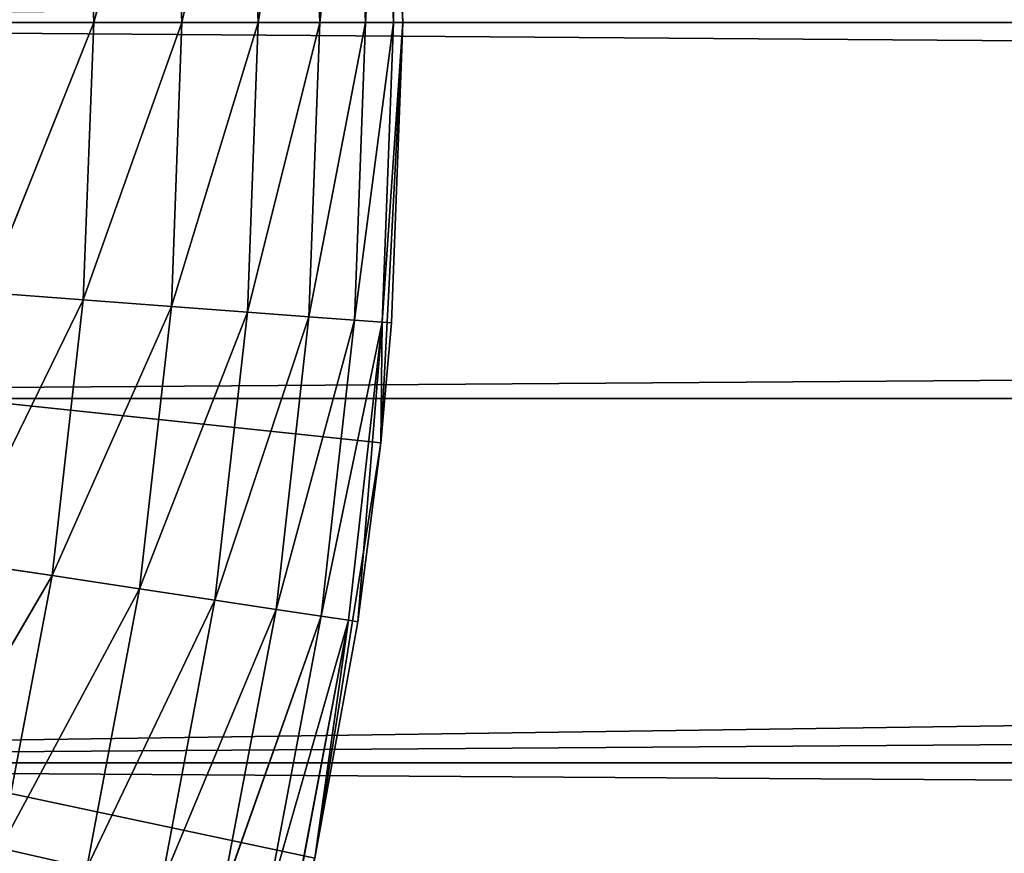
# Model space of a CAD drawing. Header units: centimetres. Extents: x 0.2 to 26.4, y 0 to 13.
# Tile 162 of 256: x 9.363 to 9.522, y 6.406 to 6.541. Entities that reach past the tile are written whole.
import ezdxf

# ---------------------------------------------------------------- set-up
doc = ezdxf.new("R2010")
doc.units = ezdxf.units.CM
doc.header["$LTSCALE"] = 2.54
doc.layers.get('0').update_dxf_attribs({"color": 13})

# ---------------------------------------------------------------- blocks, each defined once
blk = doc.blocks.new('Pojemnik na r_czniki papierowe CRESTO monta_ na_cienny.STL')
at = {"color": 0}
for p, q in [((9.42505, 6.54032, 17.55), (9.42149, 6.60826, 17.55)), ((9.42505, 6.54032, 17.55), (9.42149, 6.60826, 17.55)), ((9.40165, 6.54032, 18.01428), (9.40987, 6.58789, 18)), ((9.40165, 6.54032, 18.01428), (9.40987, 6.58789, 18)), ((9.41165, 6.54032, 18), (9.40987, 6.58789, 18)), ((9.41165, 6.54032, 18), (9.40987, 6.58789, 18)), ((9.41165, 6.54032, 18), (9.41721, 6.58844, 17.9842)), ((9.41165, 6.54032, 18), (9.41721, 6.58844, 17.9842)), ((9.41901, 6.54032, 17.9842), (9.41721, 6.58844, 17.9842)), ((9.41901, 6.54032, 17.9842), (9.41721, 6.58844, 17.9842)), ((9.41901, 6.54032, 17.9842), (9.42171, 6.58878, 17.96736)), ((9.41901, 6.54032, 17.9842), (9.42171, 6.58878, 17.96736)), ((9.42353, 6.54032, 17.96736), (9.42171, 6.58878, 17.96736)), ((9.42353, 6.54032, 17.96736), (9.42171, 6.58878, 17.96736)), ((9.42323, 6.58889, 17.95), (9.42505, 6.54032, 17.55)), ((9.42323, 6.58889, 17.95), (9.42505, 6.54032, 17.55)), ((9.42323, 6.58889, 17.95), (9.42505, 6.54032, 17.95)), ((9.42353, 6.54032, 17.96736), (9.42323, 6.58889, 17.95)), ((9.42353, 6.54032, 17.96736), (9.42323, 6.58889, 17.95)), ((9.42323, 6.58889, 17.95), (9.42505, 6.54032, 17.95)), ((9.37505, 6.54032, 18.0366), (9.38761, 6.58622, 18.02661)), ((9.37505, 6.54032, 18.0366), (9.38761, 6.58622, 18.02661)), ((9.38932, 6.54032, 18.02661), (9.38761, 6.58622, 18.02661)), ((9.38932, 6.54032, 18.02661), (9.38761, 6.58622, 18.02661)), ((9.38932, 6.54032, 18.02661), (9.3999, 6.58715, 18.01428)), ((9.38932, 6.54032, 18.02661), (9.3999, 6.58715, 18.01428)), ((9.40165, 6.54032, 18.01428), (9.3999, 6.58715, 18.01428)), ((9.40165, 6.54032, 18.01428), (9.3999, 6.58715, 18.01428)), ((9.37505, 6.54032, 18.0366), (9.37337, 6.58516, 18.0366)), ((9.37505, 6.54032, 18.0366), (9.37337, 6.58516, 18.0366)), ((9.42505, 6.54032, 17.55), (8.77505, 6.54032, 17.55)), ((9.42505, 6.54032, 17.55), (8.77505, 6.54032, 17.55)), ((9.42149, 6.47238, 17.55), (8.77505, 6.54032, 17.55)), ((9.41084, 6.40518, 17.55), (8.77505, 6.54032, 17.55)), ((9.42149, 6.47238, 17.55), (8.77505, 6.54032, 17.55)), ((9.41084, 6.40518, 17.55), (8.77505, 6.54032, 17.55)), ((9.10394, 6.42061, 17.45), (17.42505, 6.54032, 17.45)), ((9.10394, 6.42061, 17.45), (17.42505, 6.54032, 17.45)), ((9.11973, 6.47954, 17.45), (17.42505, 6.54032, 17.45)), ((9.11973, 6.47954, 17.45), (17.42505, 6.54032, 17.45)), ((9.12505, 6.54032, 17.45), (17.42505, 6.54032, 17.45)), ((9.12505, 6.54032, 17.45), (17.42505, 6.54032, 17.45)), ((9.12505, 6.54032, 17.55), (17.42505, 6.54032, 17.55)), ((9.12505, 6.54032, 17.55), (17.42505, 6.54032, 17.55)), ((9.12505, 6.54032, 17.55), (17.43036, 6.47954, 17.55)), ((9.12505, 6.54032, 17.55), (17.43036, 6.47954, 17.55)), ((9.35761, 6.49666, 18.04397), (9.37505, 6.54032, 18.0366)), ((9.35761, 6.49666, 18.04397), (9.37505, 6.54032, 18.0366)), ((9.37505, 6.54032, 18.0366), (9.35925, 6.54032, 18.04397)), ((9.37505, 6.54032, 18.0366), (9.35925, 6.54032, 18.04397)), ((9.37337, 6.49548, 18.0366), (9.37505, 6.54032, 18.0366)), ((9.37337, 6.49548, 18.0366), (9.37505, 6.54032, 18.0366)), ((9.37337, 6.49548, 18.0366), (9.38932, 6.54032, 18.02661)), ((9.37337, 6.49548, 18.0366), (9.38932, 6.54032, 18.02661)), ((9.38932, 6.54032, 18.02661), (9.37505, 6.54032, 18.0366)), ((9.38932, 6.54032, 18.02661), (9.37505, 6.54032, 18.0366)), ((9.38761, 6.49441, 18.02661), (9.38932, 6.54032, 18.02661)), ((9.38761, 6.49441, 18.02661), (9.38932, 6.54032, 18.02661)), ((9.38761, 6.49441, 18.02661), (9.40165, 6.54032, 18.01428)), ((9.38761, 6.49441, 18.02661), (9.40165, 6.54032, 18.01428)), ((9.40165, 6.54032, 18.01428), (9.38932, 6.54032, 18.02661)), ((9.40165, 6.54032, 18.01428), (9.38932, 6.54032, 18.02661)), ((9.3999, 6.49349, 18.01428), (9.40165, 6.54032, 18.01428)), ((9.3999, 6.49349, 18.01428), (9.40165, 6.54032, 18.01428)), ((9.3999, 6.49349, 18.01428), (9.41165, 6.54032, 18)), ((9.3999, 6.49349, 18.01428), (9.41165, 6.54032, 18)), ((9.41165, 6.54032, 18), (9.40165, 6.54032, 18.01428)), ((9.41165, 6.54032, 18), (9.40165, 6.54032, 18.01428)), ((9.40987, 6.49275, 18), (9.41165, 6.54032, 18)), ((9.40987, 6.49275, 18), (9.41165, 6.54032, 18)), ((9.40987, 6.49275, 18), (9.41901, 6.54032, 17.9842)), ((9.40987, 6.49275, 18), (9.41901, 6.54032, 17.9842)), ((9.41901, 6.54032, 17.9842), (9.41165, 6.54032, 18)), ((9.41901, 6.54032, 17.9842), (9.41165, 6.54032, 18)), ((9.41721, 6.4922, 17.9842), (9.41901, 6.54032, 17.9842)), ((9.41721, 6.4922, 17.9842), (9.41901, 6.54032, 17.9842)), ((9.41721, 6.4922, 17.9842), (9.42353, 6.54032, 17.96736)), ((9.41721, 6.4922, 17.9842), (9.42353, 6.54032, 17.96736)), ((9.42353, 6.54032, 17.96736), (9.41901, 6.54032, 17.9842)), ((9.42353, 6.54032, 17.96736), (9.41901, 6.54032, 17.9842)), ((9.42149, 6.47238, 17.55), (9.42505, 6.54032, 17.55)), ((9.42149, 6.47238, 17.55), (9.42505, 6.54032, 17.55)), ((9.42171, 6.49186, 17.96736), (9.42353, 6.54032, 17.96736)), ((9.42171, 6.49186, 17.96736), (9.42353, 6.54032, 17.96736)), ((9.42171, 6.49186, 17.96736), (9.42505, 6.54032, 17.95)), ((9.42171, 6.49186, 17.96736), (9.42505, 6.54032, 17.95)), ((9.42505, 6.54032, 17.55), (9.42323, 6.49174, 17.95)), ((9.42505, 6.54032, 17.95), (9.42323, 6.49174, 17.95)), ((9.42505, 6.54032, 17.55), (9.42323, 6.49174, 17.95)), ((9.42505, 6.54032, 17.95), (9.42323, 6.49174, 17.95)), ((9.42505, 6.54032, 17.95), (9.42353, 6.54032, 17.96736)), ((9.42505, 6.54032, 17.95), (9.42353, 6.54032, 17.96736)), ((9.42505, 6.54032, 17.95), (9.42505, 6.54032, 17.55)), ((9.42505, 6.54032, 17.95), (9.42505, 6.54032, 17.55)), ((9.35272, 6.45325, 18.04397), (9.37337, 6.49548, 18.0366)), ((9.35272, 6.45325, 18.04397), (9.37337, 6.49548, 18.0366)), ((9.37337, 6.49548, 18.0366), (9.35761, 6.49666, 18.04397)), ((9.37337, 6.49548, 18.0366), (9.35761, 6.49666, 18.04397)), ((9.36834, 6.45089, 18.0366), (9.37337, 6.49548, 18.0366)), ((9.36834, 6.45089, 18.0366), (9.37337, 6.49548, 18.0366)), ((9.38761, 6.49441, 18.02661), (9.37337, 6.49548, 18.0366)), ((9.38761, 6.49441, 18.02661), (9.37337, 6.49548, 18.0366)), ((9.36834, 6.45089, 18.0366), (9.38761, 6.49441, 18.02661)), ((9.36834, 6.45089, 18.0366), (9.38761, 6.49441, 18.02661)), ((9.38246, 6.44877, 18.02661), (9.38761, 6.49441, 18.02661)), ((9.38246, 6.44877, 18.02661), (9.38761, 6.49441, 18.02661)), ((9.3999, 6.49349, 18.01428), (9.38761, 6.49441, 18.02661)), ((9.3999, 6.49349, 18.01428), (9.38761, 6.49441, 18.02661)), ((9.38246, 6.44877, 18.02661), (9.3999, 6.49349, 18.01428)), ((9.38246, 6.44877, 18.02661), (9.3999, 6.49349, 18.01428)), ((9.39465, 6.44693, 18.01428), (9.3999, 6.49349, 18.01428)), ((9.39465, 6.44693, 18.01428), (9.3999, 6.49349, 18.01428)), ((9.39465, 6.44693, 18.01428), (9.40987, 6.49275, 18)), ((9.39465, 6.44693, 18.01428), (9.40987, 6.49275, 18)), ((9.40987, 6.49275, 18), (9.3999, 6.49349, 18.01428)), ((9.40987, 6.49275, 18), (9.3999, 6.49349, 18.01428)), ((9.40454, 6.44544, 18), (9.40987, 6.49275, 18)), ((9.40454, 6.44544, 18), (9.40987, 6.49275, 18)), ((9.41721, 6.4922, 17.9842), (9.40987, 6.49275, 18)), ((9.41721, 6.4922, 17.9842), (9.40987, 6.49275, 18)), ((9.40454, 6.44544, 18), (9.41721, 6.4922, 17.9842)), ((9.40454, 6.44544, 18), (9.41721, 6.4922, 17.9842)), ((9.41182, 6.44434, 17.9842), (9.41721, 6.4922, 17.9842)), ((9.41182, 6.44434, 17.9842), (9.41721, 6.4922, 17.9842)), ((9.41182, 6.44434, 17.9842), (9.42171, 6.49186, 17.96736)), ((9.41182, 6.44434, 17.9842), (9.42171, 6.49186, 17.96736)), ((9.41628, 6.44367, 17.96736), (9.42171, 6.49186, 17.96736)), ((9.41628, 6.44367, 17.96736), (9.42171, 6.49186, 17.96736)), ((9.42171, 6.49186, 17.96736), (9.41721, 6.4922, 17.9842)), ((9.42171, 6.49186, 17.96736), (9.41721, 6.4922, 17.9842)), ((9.41779, 6.44344, 17.95), (9.42171, 6.49186, 17.96736)), ((9.41779, 6.44344, 17.95), (9.42171, 6.49186, 17.96736)), ((9.42149, 6.47238, 17.95), (9.42171, 6.49186, 17.96736)), ((9.42149, 6.47238, 17.95), (9.42171, 6.49186, 17.96736)), ((9.42323, 6.49174, 17.95), (9.42149, 6.47238, 17.55)), ((9.42323, 6.49174, 17.95), (9.42149, 6.47238, 17.55)), ((9.42323, 6.49174, 17.95), (9.42149, 6.47238, 17.95)), ((9.42323, 6.49174, 17.95), (9.42149, 6.47238, 17.95)), ((9.42171, 6.49186, 17.96736), (9.42323, 6.49174, 17.95)), ((9.42171, 6.49186, 17.96736), (9.42323, 6.49174, 17.95)), ((17.43036, 6.47954, 17.55), (9.10394, 6.42061, 17.55)), ((17.43036, 6.47954, 17.55), (9.10394, 6.42061, 17.55)), ((9.11973, 6.47954, 17.55), (17.43036, 6.47954, 17.55)), ((9.11973, 6.47954, 17.55), (17.43036, 6.47954, 17.55)), ((9.41084, 6.40518, 17.55), (9.42149, 6.47238, 17.55)), ((9.41084, 6.40518, 17.55), (9.42149, 6.47238, 17.55)), ((9.42149, 6.47238, 17.55), (9.41779, 6.44344, 17.95)), ((9.42149, 6.47238, 17.95), (9.41779, 6.44344, 17.95)), ((9.42149, 6.47238, 17.55), (9.41779, 6.44344, 17.95)), ((9.42149, 6.47238, 17.95), (9.41779, 6.44344, 17.95)), ((9.42149, 6.47238, 17.95), (9.42149, 6.47238, 17.55)), ((9.42149, 6.47238, 17.95), (9.42149, 6.47238, 17.55)), ((9.35272, 6.45325, 18.04397), (9.36834, 6.45089, 18.0366)), ((9.35272, 6.45325, 18.04397), (9.36834, 6.45089, 18.0366)), ((9.36834, 6.45089, 18.0366), (9.3446, 6.41032, 18.04397)), ((9.36834, 6.45089, 18.0366), (9.3446, 6.41032, 18.04397)), ((9.36834, 6.45089, 18.0366), (9.36, 6.40681, 18.0366)), ((9.36834, 6.45089, 18.0366), (9.36, 6.40681, 18.0366)), ((9.36834, 6.45089, 18.0366), (9.38246, 6.44877, 18.02661)), ((9.36834, 6.45089, 18.0366), (9.38246, 6.44877, 18.02661)), ((9.38246, 6.44877, 18.02661), (9.36, 6.40681, 18.0366)), ((9.38246, 6.44877, 18.02661), (9.36, 6.40681, 18.0366)), ((9.38246, 6.44877, 18.02661), (9.37392, 6.40363, 18.02661)), ((9.38246, 6.44877, 18.02661), (9.37392, 6.40363, 18.02661)), ((9.38246, 6.44877, 18.02661), (9.39465, 6.44693, 18.01428)), ((9.38246, 6.44877, 18.02661), (9.39465, 6.44693, 18.01428)), ((9.39465, 6.44693, 18.01428), (9.37392, 6.40363, 18.02661)), ((9.39465, 6.44693, 18.01428), (9.37392, 6.40363, 18.02661)), ((9.39465, 6.44693, 18.01428), (9.38594, 6.40089, 18.01428)), ((9.39465, 6.44693, 18.01428), (9.38594, 6.40089, 18.01428)), ((9.39465, 6.44693, 18.01428), (9.40454, 6.44544, 18)), ((9.39465, 6.44693, 18.01428), (9.40454, 6.44544, 18)), ((9.40454, 6.44544, 18), (9.38594, 6.40089, 18.01428)), ((9.40454, 6.44544, 18), (9.38594, 6.40089, 18.01428)), ((9.40454, 6.44544, 18), (9.39569, 6.39866, 18)), ((9.40454, 6.44544, 18), (9.39569, 6.39866, 18)), ((9.40454, 6.44544, 18), (9.41182, 6.44434, 17.9842)), ((9.40454, 6.44544, 18), (9.41182, 6.44434, 17.9842)), ((9.41182, 6.44434, 17.9842), (9.39569, 6.39866, 18)), ((9.41182, 6.44434, 17.9842), (9.39569, 6.39866, 18)), ((9.41182, 6.44434, 17.9842), (9.40287, 6.39702, 17.9842)), ((9.41182, 6.44434, 17.9842), (9.40287, 6.39702, 17.9842)), ((9.41628, 6.44367, 17.96736), (9.40287, 6.39702, 17.9842)), ((9.41628, 6.44367, 17.96736), (9.40287, 6.39702, 17.9842)), ((9.41628, 6.44367, 17.96736), (9.40727, 6.39602, 17.96736)), ((9.41628, 6.44367, 17.96736), (9.40727, 6.39602, 17.96736)), ((9.41628, 6.44367, 17.96736), (9.41084, 6.40518, 17.95)), ((9.41628, 6.44367, 17.96736), (9.41084, 6.40518, 17.95)), ((9.41779, 6.44344, 17.95), (9.41084, 6.40518, 17.55)), ((9.41779, 6.44344, 17.95), (9.41084, 6.40518, 17.55)), ((9.41779, 6.44344, 17.95), (9.41084, 6.40518, 17.95)), ((9.41779, 6.44344, 17.95), (9.41084, 6.40518, 17.95)), ((9.41182, 6.44434, 17.9842), (9.41628, 6.44367, 17.96736)), ((9.41182, 6.44434, 17.9842), (9.41628, 6.44367, 17.96736)), ((9.41779, 6.44344, 17.95), (9.41628, 6.44367, 17.96736)), ((9.41779, 6.44344, 17.95), (9.41628, 6.44367, 17.96736)), ((17.47194, 6.36532, 17.55), (9.10394, 6.42061, 17.55)), ((17.47194, 6.36532, 17.55), (9.10394, 6.42061, 17.55)), ((17.44615, 6.42061, 17.55), (9.10394, 6.42061, 17.55)), ((17.44615, 6.42061, 17.55), (9.10394, 6.42061, 17.55)), ((9.36, 6.40681, 18.0366), (9.37392, 6.40363, 18.02661)), ((9.36, 6.40681, 18.0366), (9.37392, 6.40363, 18.02661))]:
    blk.add_line(p, q, dxfattribs=at)
mesh = blk.add_polyface(dxfattribs=at)
corners = [(9.36885, 6.8047, 17.55), (8.77505, 6.54032, 17.55), (9.33796, 6.86532, 17.55)]
mesh.append_faces([[corners[k] for k in face] for face in [(0, 1, 2)]], dxfattribs={"color": 0})
mesh = blk.add_polyface(dxfattribs=at)
corners = [(9.39323, 6.74118, 17.55), (8.77505, 6.54032, 17.55), (9.36885, 6.8047, 17.55)]
mesh.append_faces([[corners[k] for k in face] for face in [(0, 1, 2)]], dxfattribs={"color": 0})
mesh = blk.add_polyface(dxfattribs=at)
corners = [(9.41084, 6.67546, 17.55), (8.77505, 6.54032, 17.55), (9.39323, 6.74118, 17.55)]
mesh.append_faces([[corners[k] for k in face] for face in [(0, 1, 2)]], dxfattribs={"color": 0})
mesh = blk.add_polyface(dxfattribs=at)
corners = [(9.42149, 6.60826, 17.55), (8.77505, 6.54032, 17.55), (9.41084, 6.67546, 17.55)]
mesh.append_faces([[corners[k] for k in face] for face in [(0, 1, 2)]], dxfattribs={"color": 0})
mesh = blk.add_polyface(dxfattribs=at)
corners = [(9.42505, 6.54032, 17.55), (8.77505, 6.54032, 17.55), (9.42149, 6.60826, 17.55)]
mesh.append_faces([[corners[k] for k in face] for face in [(0, 1, 2)]], dxfattribs={"color": 0})
mesh = blk.add_polyface(dxfattribs=at)
corners = [(9.42149, 6.60826, 17.55), (9.42323, 6.58889, 17.95), (9.42505, 6.54032, 17.55)]
mesh.append_faces([[corners[k] for k in face] for face in [(0, 1, 2)]], dxfattribs={"color": 0})
mesh = blk.add_polyface(dxfattribs=at)
corners = [(17.43036, 6.6011, 17.45), (9.12505, 6.54032, 17.45), (9.11973, 6.6011, 17.45)]
mesh.append_faces([[corners[k] for k in face] for face in [(0, 1, 2)]], dxfattribs={"color": 0})
mesh = blk.add_polyface(dxfattribs=at)
corners = [(17.43036, 6.6011, 17.55), (9.11973, 6.6011, 17.55), (17.42505, 6.54032, 17.55)]
mesh.append_faces([[corners[k] for k in face] for face in [(0, 1, 2)]], dxfattribs={"color": 0})
mesh = blk.add_polyface(dxfattribs=at)
corners = [(17.42505, 6.54032, 17.55), (9.11973, 6.6011, 17.55), (9.12505, 6.54032, 17.55)]
mesh.append_faces([[corners[k] for k in face] for face in [(0, 1, 2)]], dxfattribs={"color": 0})
mesh = blk.add_polyface(dxfattribs=at)
corners = [(17.43036, 6.6011, 17.45), (17.42505, 6.54032, 17.45), (9.12505, 6.54032, 17.45)]
mesh.append_faces([[corners[k] for k in face] for face in [(0, 1, 2)]], dxfattribs={"color": 0})
mesh = blk.add_polyface(dxfattribs=at)
corners = [(9.40987, 6.58789, 18), (9.3999, 6.58715, 18.01428), (9.40165, 6.54032, 18.01428)]
mesh.append_faces([[corners[k] for k in face] for face in [(0, 1, 2)]], dxfattribs={"color": 0})
mesh = blk.add_polyface(dxfattribs=at)
corners = [(9.40987, 6.58789, 18), (9.40165, 6.54032, 18.01428), (9.41165, 6.54032, 18)]
mesh.append_faces([[corners[k] for k in face] for face in [(0, 1, 2)]], dxfattribs={"color": 0})
mesh = blk.add_polyface(dxfattribs=at)
corners = [(9.41721, 6.58844, 17.9842), (9.40987, 6.58789, 18), (9.41165, 6.54032, 18)]
mesh.append_faces([[corners[k] for k in face] for face in [(0, 1, 2)]], dxfattribs={"color": 0})
mesh = blk.add_polyface(dxfattribs=at)
corners = [(9.41721, 6.58844, 17.9842), (9.41165, 6.54032, 18), (9.41901, 6.54032, 17.9842)]
mesh.append_faces([[corners[k] for k in face] for face in [(0, 1, 2)]], dxfattribs={"color": 0})
mesh = blk.add_polyface(dxfattribs=at)
corners = [(9.42171, 6.58878, 17.96736), (9.41721, 6.58844, 17.9842), (9.41901, 6.54032, 17.9842)]
mesh.append_faces([[corners[k] for k in face] for face in [(0, 1, 2)]], dxfattribs={"color": 0})
mesh = blk.add_polyface(dxfattribs=at)
corners = [(9.42171, 6.58878, 17.96736), (9.41901, 6.54032, 17.9842), (9.42353, 6.54032, 17.96736)]
mesh.append_faces([[corners[k] for k in face] for face in [(0, 1, 2)]], dxfattribs={"color": 0})
mesh = blk.add_polyface(dxfattribs=at)
corners = [(9.42323, 6.58889, 17.95), (9.42171, 6.58878, 17.96736), (9.42353, 6.54032, 17.96736)]
mesh.append_faces([[corners[k] for k in face] for face in [(0, 1, 2)]], dxfattribs={"color": 0})
mesh = blk.add_polyface(dxfattribs=at)
corners = [(9.42323, 6.58889, 17.95), (9.42505, 6.54032, 17.95), (9.42505, 6.54032, 17.55)]
mesh.append_faces([[corners[k] for k in face] for face in [(0, 1, 2)]], dxfattribs={"color": 0})
mesh = blk.add_polyface(dxfattribs=at)
corners = [(9.42323, 6.58889, 17.95), (9.42353, 6.54032, 17.96736), (9.42505, 6.54032, 17.95)]
mesh.append_faces([[corners[k] for k in face] for face in [(0, 1, 2)]], dxfattribs={"color": 0})
mesh = blk.add_polyface(dxfattribs=at)
corners = [(9.38761, 6.58622, 18.02661), (9.37337, 6.58516, 18.0366), (9.37505, 6.54032, 18.0366)]
mesh.append_faces([[corners[k] for k in face] for face in [(0, 1, 2)]], dxfattribs={"color": 0})
mesh = blk.add_polyface(dxfattribs=at)
corners = [(9.38932, 6.54032, 18.02661), (9.38761, 6.58622, 18.02661), (9.37505, 6.54032, 18.0366)]
mesh.append_faces([[corners[k] for k in face] for face in [(0, 1, 2)]], dxfattribs={"color": 0})
mesh = blk.add_polyface(dxfattribs=at)
corners = [(9.3999, 6.58715, 18.01428), (9.38761, 6.58622, 18.02661), (9.38932, 6.54032, 18.02661)]
mesh.append_faces([[corners[k] for k in face] for face in [(0, 1, 2)]], dxfattribs={"color": 0})
mesh = blk.add_polyface(dxfattribs=at)
corners = [(9.3999, 6.58715, 18.01428), (9.38932, 6.54032, 18.02661), (9.40165, 6.54032, 18.01428)]
mesh.append_faces([[corners[k] for k in face] for face in [(0, 1, 2)]], dxfattribs={"color": 0})
mesh = blk.add_polyface(dxfattribs=at)
corners = [(9.37337, 6.58516, 18.0366), (9.35761, 6.58398, 18.04397), (9.35925, 6.54032, 18.04397)]
mesh.append_faces([[corners[k] for k in face] for face in [(0, 1, 2)]], dxfattribs={"color": 0})
mesh = blk.add_polyface(dxfattribs=at)
corners = [(9.37505, 6.54032, 18.0366), (9.37337, 6.58516, 18.0366), (9.35925, 6.54032, 18.04397)]
mesh.append_faces([[corners[k] for k in face] for face in [(0, 1, 2)]], dxfattribs={"color": 0})
mesh = blk.add_polyface(dxfattribs=at)
corners = [(9.42505, 6.54032, 17.55), (9.42149, 6.47238, 17.55), (8.77505, 6.54032, 17.55)]
mesh.append_faces([[corners[k] for k in face] for face in [(0, 1, 2)]], dxfattribs={"color": 0})
mesh = blk.add_polyface(dxfattribs=at)
corners = [(9.36885, 6.27594, 17.55), (9.33796, 6.21532, 17.55), (8.77505, 6.54032, 17.55)]
mesh.append_faces([[corners[k] for k in face] for face in [(0, 1, 2)]], dxfattribs={"color": 0})
mesh = blk.add_polyface(dxfattribs=at)
corners = [(9.42149, 6.47238, 17.55), (9.41084, 6.40518, 17.55), (8.77505, 6.54032, 17.55)]
mesh.append_faces([[corners[k] for k in face] for face in [(0, 1, 2)]], dxfattribs={"color": 0})
mesh = blk.add_polyface(dxfattribs=at)
corners = [(9.41084, 6.40518, 17.55), (9.39323, 6.33946, 17.55), (8.77505, 6.54032, 17.55)]
mesh.append_faces([[corners[k] for k in face] for face in [(0, 1, 2)]], dxfattribs={"color": 0})
mesh = blk.add_polyface(dxfattribs=at)
corners = [(9.39323, 6.33946, 17.55), (9.36885, 6.27594, 17.55), (8.77505, 6.54032, 17.55)]
mesh.append_faces([[corners[k] for k in face] for face in [(0, 1, 2)]], dxfattribs={"color": 0})
mesh = blk.add_polyface(dxfattribs=at)
corners = [(17.43036, 6.47954, 17.45), (8.77505, 6.19032, 17.45), (17.42505, 6.54032, 17.45)]
mesh.append_faces([[corners[k] for k in face] for face in [(0, 1, 2)]], dxfattribs={"color": 0})
mesh = blk.add_polyface(dxfattribs=at)
corners = [(17.42505, 6.54032, 17.45), (8.77505, 6.19032, 17.45), (8.83582, 6.19564, 17.45)]
mesh.append_faces([[corners[k] for k in face] for face in [(0, 1, 2)]], dxfattribs={"color": 0})
mesh = blk.add_polyface(dxfattribs=at)
corners = [(17.42505, 6.54032, 17.45), (8.83582, 6.19564, 17.45), (8.89475, 6.21143, 17.45)]
mesh.append_faces([[corners[k] for k in face] for face in [(0, 1, 2)]], dxfattribs={"color": 0})
mesh = blk.add_polyface(dxfattribs=at)
corners = [(17.42505, 6.54032, 17.45), (8.89475, 6.21143, 17.45), (8.95005, 6.23721, 17.45)]
mesh.append_faces([[corners[k] for k in face] for face in [(0, 1, 2)]], dxfattribs={"color": 0})
mesh = blk.add_polyface(dxfattribs=at)
corners = [(17.42505, 6.54032, 17.45), (8.95005, 6.23721, 17.45), (9.00002, 6.2722, 17.45)]
mesh.append_faces([[corners[k] for k in face] for face in [(0, 1, 2)]], dxfattribs={"color": 0})
mesh = blk.add_polyface(dxfattribs=at)
corners = [(17.42505, 6.54032, 17.45), (9.00002, 6.2722, 17.45), (9.04316, 6.31534, 17.45)]
mesh.append_faces([[corners[k] for k in face] for face in [(0, 1, 2)]], dxfattribs={"color": 0})
mesh = blk.add_polyface(dxfattribs=at)
corners = [(17.42505, 6.54032, 17.45), (9.04316, 6.31534, 17.45), (9.07815, 6.36532, 17.45)]
mesh.append_faces([[corners[k] for k in face] for face in [(0, 1, 2)]], dxfattribs={"color": 0})
mesh = blk.add_polyface(dxfattribs=at)
corners = [(17.42505, 6.54032, 17.45), (9.07815, 6.36532, 17.45), (9.10394, 6.42061, 17.45)]
mesh.append_faces([[corners[k] for k in face] for face in [(0, 1, 2)]], dxfattribs={"color": 0})
mesh = blk.add_polyface(dxfattribs=at)
corners = [(17.42505, 6.54032, 17.45), (9.10394, 6.42061, 17.45), (9.11973, 6.47954, 17.45)]
mesh.append_faces([[corners[k] for k in face] for face in [(0, 1, 2)]], dxfattribs={"color": 0})
mesh = blk.add_polyface(dxfattribs=at)
corners = [(17.42505, 6.54032, 17.45), (9.11973, 6.47954, 17.45), (9.12505, 6.54032, 17.45)]
mesh.append_faces([[corners[k] for k in face] for face in [(0, 1, 2)]], dxfattribs={"color": 0})
mesh = blk.add_polyface(dxfattribs=at)
corners = [(17.43036, 6.47954, 17.55), (9.12505, 6.54032, 17.55), (9.11973, 6.47954, 17.55)]
mesh.append_faces([[corners[k] for k in face] for face in [(0, 1, 2)]], dxfattribs={"color": 0})
mesh = blk.add_polyface(dxfattribs=at)
corners = [(17.43036, 6.47954, 17.55), (17.42505, 6.54032, 17.55), (9.12505, 6.54032, 17.55)]
mesh.append_faces([[corners[k] for k in face] for face in [(0, 1, 2)]], dxfattribs={"color": 0})
mesh = blk.add_polyface(dxfattribs=at)
corners = [(9.37505, 6.54032, 18.0366), (9.35925, 6.54032, 18.04397), (9.35761, 6.49666, 18.04397)]
mesh.append_faces([[corners[k] for k in face] for face in [(0, 1, 2)]], dxfattribs={"color": 0})
mesh = blk.add_polyface(dxfattribs=at)
corners = [(9.37505, 6.54032, 18.0366), (9.35761, 6.49666, 18.04397), (9.37337, 6.49548, 18.0366)]
mesh.append_faces([[corners[k] for k in face] for face in [(0, 1, 2)]], dxfattribs={"color": 0})
mesh = blk.add_polyface(dxfattribs=at)
corners = [(9.38932, 6.54032, 18.02661), (9.37505, 6.54032, 18.0366), (9.37337, 6.49548, 18.0366)]
mesh.append_faces([[corners[k] for k in face] for face in [(0, 1, 2)]], dxfattribs={"color": 0})
mesh = blk.add_polyface(dxfattribs=at)
corners = [(9.38932, 6.54032, 18.02661), (9.37337, 6.49548, 18.0366), (9.38761, 6.49441, 18.02661)]
mesh.append_faces([[corners[k] for k in face] for face in [(0, 1, 2)]], dxfattribs={"color": 0})
mesh = blk.add_polyface(dxfattribs=at)
corners = [(9.38932, 6.54032, 18.02661), (9.38761, 6.49441, 18.02661), (9.40165, 6.54032, 18.01428)]
mesh.append_faces([[corners[k] for k in face] for face in [(0, 1, 2)]], dxfattribs={"color": 0})
mesh = blk.add_polyface(dxfattribs=at)
corners = [(9.40165, 6.54032, 18.01428), (9.38761, 6.49441, 18.02661), (9.3999, 6.49349, 18.01428)]
mesh.append_faces([[corners[k] for k in face] for face in [(0, 1, 2)]], dxfattribs={"color": 0})
mesh = blk.add_polyface(dxfattribs=at)
corners = [(9.40165, 6.54032, 18.01428), (9.3999, 6.49349, 18.01428), (9.41165, 6.54032, 18)]
mesh.append_faces([[corners[k] for k in face] for face in [(0, 1, 2)]], dxfattribs={"color": 0})
mesh = blk.add_polyface(dxfattribs=at)
corners = [(9.41165, 6.54032, 18), (9.3999, 6.49349, 18.01428), (9.40987, 6.49275, 18)]
mesh.append_faces([[corners[k] for k in face] for face in [(0, 1, 2)]], dxfattribs={"color": 0})
mesh = blk.add_polyface(dxfattribs=at)
corners = [(9.41165, 6.54032, 18), (9.40987, 6.49275, 18), (9.41901, 6.54032, 17.9842)]
mesh.append_faces([[corners[k] for k in face] for face in [(0, 1, 2)]], dxfattribs={"color": 0})
mesh = blk.add_polyface(dxfattribs=at)
corners = [(9.41901, 6.54032, 17.9842), (9.40987, 6.49275, 18), (9.41721, 6.4922, 17.9842)]
mesh.append_faces([[corners[k] for k in face] for face in [(0, 1, 2)]], dxfattribs={"color": 0})
mesh = blk.add_polyface(dxfattribs=at)
corners = [(9.41901, 6.54032, 17.9842), (9.41721, 6.4922, 17.9842), (9.42353, 6.54032, 17.96736)]
mesh.append_faces([[corners[k] for k in face] for face in [(0, 1, 2)]], dxfattribs={"color": 0})
mesh = blk.add_polyface(dxfattribs=at)
corners = [(9.42353, 6.54032, 17.96736), (9.41721, 6.4922, 17.9842), (9.42171, 6.49186, 17.96736)]
mesh.append_faces([[corners[k] for k in face] for face in [(0, 1, 2)]], dxfattribs={"color": 0})
mesh = blk.add_polyface(dxfattribs=at)
corners = [(9.42505, 6.54032, 17.55), (9.42323, 6.49174, 17.95), (9.42149, 6.47238, 17.55)]
mesh.append_faces([[corners[k] for k in face] for face in [(0, 1, 2)]], dxfattribs={"color": 0})
mesh = blk.add_polyface(dxfattribs=at)
corners = [(9.42353, 6.54032, 17.96736), (9.42171, 6.49186, 17.96736), (9.42505, 6.54032, 17.95)]
mesh.append_faces([[corners[k] for k in face] for face in [(0, 1, 2)]], dxfattribs={"color": 0})
mesh = blk.add_polyface(dxfattribs=at)
corners = [(9.42505, 6.54032, 17.95), (9.42171, 6.49186, 17.96736), (9.42323, 6.49174, 17.95)]
mesh.append_faces([[corners[k] for k in face] for face in [(0, 1, 2)]], dxfattribs={"color": 0})
mesh = blk.add_polyface(dxfattribs=at)
corners = [(9.42505, 6.54032, 17.95), (9.42323, 6.49174, 17.95), (9.42505, 6.54032, 17.55)]
mesh.append_faces([[corners[k] for k in face] for face in [(0, 1, 2)]], dxfattribs={"color": 0})
mesh = blk.add_polyface(dxfattribs=at)
corners = [(9.37337, 6.49548, 18.0366), (9.35761, 6.49666, 18.04397), (9.35272, 6.45325, 18.04397)]
mesh.append_faces([[corners[k] for k in face] for face in [(0, 1, 2)]], dxfattribs={"color": 0})
mesh = blk.add_polyface(dxfattribs=at)
corners = [(9.37337, 6.49548, 18.0366), (9.35272, 6.45325, 18.04397), (9.36834, 6.45089, 18.0366)]
mesh.append_faces([[corners[k] for k in face] for face in [(0, 1, 2)]], dxfattribs={"color": 0})
mesh = blk.add_polyface(dxfattribs=at)
corners = [(9.38761, 6.49441, 18.02661), (9.37337, 6.49548, 18.0366), (9.36834, 6.45089, 18.0366)]
mesh.append_faces([[corners[k] for k in face] for face in [(0, 1, 2)]], dxfattribs={"color": 0})
mesh = blk.add_polyface(dxfattribs=at)
corners = [(9.38761, 6.49441, 18.02661), (9.36834, 6.45089, 18.0366), (9.38246, 6.44877, 18.02661)]
mesh.append_faces([[corners[k] for k in face] for face in [(0, 1, 2)]], dxfattribs={"color": 0})
mesh = blk.add_polyface(dxfattribs=at)
corners = [(9.3999, 6.49349, 18.01428), (9.38761, 6.49441, 18.02661), (9.38246, 6.44877, 18.02661)]
mesh.append_faces([[corners[k] for k in face] for face in [(0, 1, 2)]], dxfattribs={"color": 0})
mesh = blk.add_polyface(dxfattribs=at)
corners = [(9.3999, 6.49349, 18.01428), (9.38246, 6.44877, 18.02661), (9.39465, 6.44693, 18.01428)]
mesh.append_faces([[corners[k] for k in face] for face in [(0, 1, 2)]], dxfattribs={"color": 0})
mesh = blk.add_polyface(dxfattribs=at)
corners = [(9.3999, 6.49349, 18.01428), (9.39465, 6.44693, 18.01428), (9.40987, 6.49275, 18)]
mesh.append_faces([[corners[k] for k in face] for face in [(0, 1, 2)]], dxfattribs={"color": 0})
mesh = blk.add_polyface(dxfattribs=at)
corners = [(9.40987, 6.49275, 18), (9.39465, 6.44693, 18.01428), (9.40454, 6.44544, 18)]
mesh.append_faces([[corners[k] for k in face] for face in [(0, 1, 2)]], dxfattribs={"color": 0})
mesh = blk.add_polyface(dxfattribs=at)
corners = [(9.40987, 6.49275, 18), (9.40454, 6.44544, 18), (9.41721, 6.4922, 17.9842)]
mesh.append_faces([[corners[k] for k in face] for face in [(0, 1, 2)]], dxfattribs={"color": 0})
mesh = blk.add_polyface(dxfattribs=at)
corners = [(9.41721, 6.4922, 17.9842), (9.40454, 6.44544, 18), (9.41182, 6.44434, 17.9842)]
mesh.append_faces([[corners[k] for k in face] for face in [(0, 1, 2)]], dxfattribs={"color": 0})
mesh = blk.add_polyface(dxfattribs=at)
corners = [(9.41721, 6.4922, 17.9842), (9.41182, 6.44434, 17.9842), (9.42171, 6.49186, 17.96736)]
mesh.append_faces([[corners[k] for k in face] for face in [(0, 1, 2)]], dxfattribs={"color": 0})
mesh = blk.add_polyface(dxfattribs=at)
corners = [(9.42171, 6.49186, 17.96736), (9.41182, 6.44434, 17.9842), (9.41628, 6.44367, 17.96736)]
mesh.append_faces([[corners[k] for k in face] for face in [(0, 1, 2)]], dxfattribs={"color": 0})
mesh = blk.add_polyface(dxfattribs=at)
corners = [(9.42171, 6.49186, 17.96736), (9.41628, 6.44367, 17.96736), (9.41779, 6.44344, 17.95)]
mesh.append_faces([[corners[k] for k in face] for face in [(0, 1, 2)]], dxfattribs={"color": 0})
mesh = blk.add_polyface(dxfattribs=at)
corners = [(9.42171, 6.49186, 17.96736), (9.41779, 6.44344, 17.95), (9.42149, 6.47238, 17.95)]
mesh.append_faces([[corners[k] for k in face] for face in [(0, 1, 2)]], dxfattribs={"color": 0})
mesh = blk.add_polyface(dxfattribs=at)
corners = [(9.42171, 6.49186, 17.96736), (9.42149, 6.47238, 17.95), (9.42323, 6.49174, 17.95)]
mesh.append_faces([[corners[k] for k in face] for face in [(0, 1, 2)]], dxfattribs={"color": 0})
mesh = blk.add_polyface(dxfattribs=at)
corners = [(9.42323, 6.49174, 17.95), (9.42149, 6.47238, 17.95), (9.42149, 6.47238, 17.55)]
mesh.append_faces([[corners[k] for k in face] for face in [(0, 1, 2)]], dxfattribs={"color": 0})
mesh = blk.add_polyface(dxfattribs=at)
corners = [(17.44615, 6.42061, 17.45), (0.37505, 0.04032, 17.45), (17.43036, 6.47954, 17.45)]
mesh.append_faces([[corners[k] for k in face] for face in [(0, 1, 2)]], dxfattribs={"color": 0})
mesh = blk.add_polyface(dxfattribs=at)
corners = [(17.43036, 6.47954, 17.45), (0.37505, 0.04032, 17.45), (8.77505, 6.19032, 17.45)]
mesh.append_faces([[corners[k] for k in face] for face in [(0, 1, 2)]], dxfattribs={"color": 0})
mesh = blk.add_polyface(dxfattribs=at)
corners = [(17.44615, 6.42061, 17.55), (17.43036, 6.47954, 17.55), (9.10394, 6.42061, 17.55)]
mesh.append_faces([[corners[k] for k in face] for face in [(0, 1, 2)]], dxfattribs={"color": 0})
mesh = blk.add_polyface(dxfattribs=at)
corners = [(17.43036, 6.47954, 17.55), (9.11973, 6.47954, 17.55), (9.10394, 6.42061, 17.55)]
mesh.append_faces([[corners[k] for k in face] for face in [(0, 1, 2)]], dxfattribs={"color": 0})
mesh = blk.add_polyface(dxfattribs=at)
corners = [(9.42149, 6.47238, 17.55), (9.41779, 6.44344, 17.95), (9.41084, 6.40518, 17.55)]
mesh.append_faces([[corners[k] for k in face] for face in [(0, 1, 2)]], dxfattribs={"color": 0})
mesh = blk.add_polyface(dxfattribs=at)
corners = [(9.42149, 6.47238, 17.95), (9.41779, 6.44344, 17.95), (9.42149, 6.47238, 17.55)]
mesh.append_faces([[corners[k] for k in face] for face in [(0, 1, 2)]], dxfattribs={"color": 0})
mesh = blk.add_polyface(dxfattribs=at)
corners = [(9.36834, 6.45089, 18.0366), (9.35272, 6.45325, 18.04397), (9.3446, 6.41032, 18.04397)]
mesh.append_faces([[corners[k] for k in face] for face in [(0, 1, 2)]], dxfattribs={"color": 0})
mesh = blk.add_polyface(dxfattribs=at)
corners = [(9.36834, 6.45089, 18.0366), (9.3446, 6.41032, 18.04397), (9.36, 6.40681, 18.0366)]
mesh.append_faces([[corners[k] for k in face] for face in [(0, 1, 2)]], dxfattribs={"color": 0})
mesh = blk.add_polyface(dxfattribs=at)
corners = [(9.38246, 6.44877, 18.02661), (9.36834, 6.45089, 18.0366), (9.36, 6.40681, 18.0366)]
mesh.append_faces([[corners[k] for k in face] for face in [(0, 1, 2)]], dxfattribs={"color": 0})
mesh = blk.add_polyface(dxfattribs=at)
corners = [(9.38246, 6.44877, 18.02661), (9.36, 6.40681, 18.0366), (9.37392, 6.40363, 18.02661)]
mesh.append_faces([[corners[k] for k in face] for face in [(0, 1, 2)]], dxfattribs={"color": 0})
mesh = blk.add_polyface(dxfattribs=at)
corners = [(9.39465, 6.44693, 18.01428), (9.38246, 6.44877, 18.02661), (9.37392, 6.40363, 18.02661)]
mesh.append_faces([[corners[k] for k in face] for face in [(0, 1, 2)]], dxfattribs={"color": 0})
mesh = blk.add_polyface(dxfattribs=at)
corners = [(9.39465, 6.44693, 18.01428), (9.37392, 6.40363, 18.02661), (9.38594, 6.40089, 18.01428)]
mesh.append_faces([[corners[k] for k in face] for face in [(0, 1, 2)]], dxfattribs={"color": 0})
mesh = blk.add_polyface(dxfattribs=at)
corners = [(9.39465, 6.44693, 18.01428), (9.38594, 6.40089, 18.01428), (9.40454, 6.44544, 18)]
mesh.append_faces([[corners[k] for k in face] for face in [(0, 1, 2)]], dxfattribs={"color": 0})
mesh = blk.add_polyface(dxfattribs=at)
corners = [(9.40454, 6.44544, 18), (9.38594, 6.40089, 18.01428), (9.39569, 6.39866, 18)]
mesh.append_faces([[corners[k] for k in face] for face in [(0, 1, 2)]], dxfattribs={"color": 0})
mesh = blk.add_polyface(dxfattribs=at)
corners = [(9.40454, 6.44544, 18), (9.39569, 6.39866, 18), (9.41182, 6.44434, 17.9842)]
mesh.append_faces([[corners[k] for k in face] for face in [(0, 1, 2)]], dxfattribs={"color": 0})
mesh = blk.add_polyface(dxfattribs=at)
corners = [(9.41182, 6.44434, 17.9842), (9.39569, 6.39866, 18), (9.40287, 6.39702, 17.9842)]
mesh.append_faces([[corners[k] for k in face] for face in [(0, 1, 2)]], dxfattribs={"color": 0})
mesh = blk.add_polyface(dxfattribs=at)
corners = [(9.41182, 6.44434, 17.9842), (9.40287, 6.39702, 17.9842), (9.41628, 6.44367, 17.96736)]
mesh.append_faces([[corners[k] for k in face] for face in [(0, 1, 2)]], dxfattribs={"color": 0})
mesh = blk.add_polyface(dxfattribs=at)
corners = [(9.41628, 6.44367, 17.96736), (9.40287, 6.39702, 17.9842), (9.40727, 6.39602, 17.96736)]
mesh.append_faces([[corners[k] for k in face] for face in [(0, 1, 2)]], dxfattribs={"color": 0})
mesh = blk.add_polyface(dxfattribs=at)
corners = [(9.41628, 6.44367, 17.96736), (9.40727, 6.39602, 17.96736), (9.41084, 6.40518, 17.95)]
mesh.append_faces([[corners[k] for k in face] for face in [(0, 1, 2)]], dxfattribs={"color": 0})
mesh = blk.add_polyface(dxfattribs=at)
corners = [(9.41628, 6.44367, 17.96736), (9.41084, 6.40518, 17.95), (9.41779, 6.44344, 17.95)]
mesh.append_faces([[corners[k] for k in face] for face in [(0, 1, 2)]], dxfattribs={"color": 0})
mesh = blk.add_polyface(dxfattribs=at)
corners = [(9.41779, 6.44344, 17.95), (9.41084, 6.40518, 17.95), (9.41084, 6.40518, 17.55)]
mesh.append_faces([[corners[k] for k in face] for face in [(0, 1, 2)]], dxfattribs={"color": 0})
mesh = blk.add_polyface(dxfattribs=at)
corners = [(17.47194, 6.36532, 17.45), (0.37505, 0.04032, 17.45), (17.44615, 6.42061, 17.45)]
mesh.append_faces([[corners[k] for k in face] for face in [(0, 1, 2)]], dxfattribs={"color": 0})
mesh = blk.add_polyface(dxfattribs=at)
corners = [(17.47194, 6.36532, 17.55), (9.10394, 6.42061, 17.55), (9.07815, 6.36532, 17.55)]
mesh.append_faces([[corners[k] for k in face] for face in [(0, 1, 2)]], dxfattribs={"color": 0})
mesh = blk.add_polyface(dxfattribs=at)
corners = [(17.47194, 6.36532, 17.55), (17.44615, 6.42061, 17.55), (9.10394, 6.42061, 17.55)]
mesh.append_faces([[corners[k] for k in face] for face in [(0, 1, 2)]], dxfattribs={"color": 0})
mesh = blk.add_polyface(dxfattribs=at)
corners = [(9.37392, 6.40363, 18.02661), (9.36, 6.40681, 18.0366), (9.34839, 6.36347, 18.0366)]
mesh.append_faces([[corners[k] for k in face] for face in [(0, 1, 2)]], dxfattribs={"color": 0})

msp = doc.modelspace()

# ---------------------------------------------------------------- block references
at = {"color": 0}
msp.add_blockref('Pojemnik na r_czniki papierowe CRESTO monta_ na_cienny.STL', (0, 0), dxfattribs=at)

doc.saveas('drawing.dxf')
